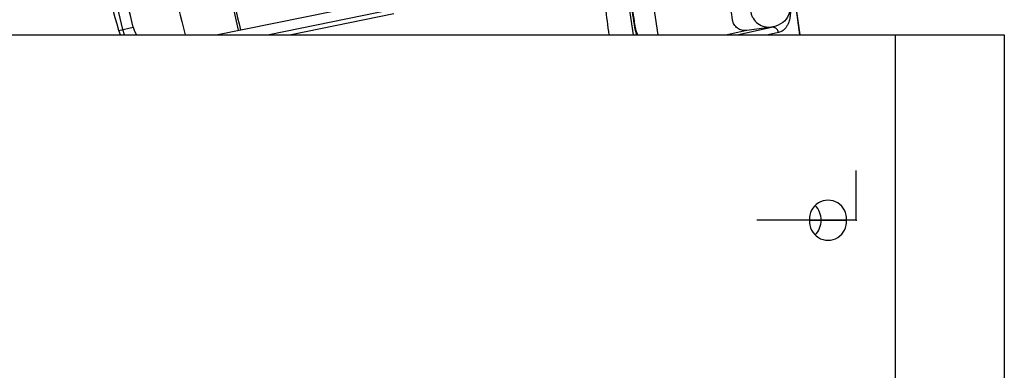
# Model space of a CAD drawing. Header units: millimetres. Extents: x -210 to 108, y 0 to 276.
# Tile 15 of 19: x 29 to 108, y 142 to 170. Entities that reach past the tile are written whole.
import ezdxf

# ---------------------------------------------------------------- set-up
doc = ezdxf.new("R2010")
doc.units = ezdxf.units.MM
doc.header["$PDSIZE"] = -1

msp = doc.modelspace()

# ---------------------------------------------------------------- linework, layer by layer
at = {"color": 7, "linetype": 'Continuous', "lineweight": 25}
for p, q in [((44.494, 168.945), (58.63, 171.821)), ((58.8, 170.984), (48.776, 168.945)), ((58.87, 170.638), (50.549, 168.945)), ((-14.233, 168.945), (108.267, 168.945)), ((36.596, 169.287), (37.772, 169.56)), ((36.729, 168.945), (36.596, 169.287)), ((37.074, 168.945), (36.94, 169.367)), ((78.375, 169.518), (78.417, 169.524)), ((87.438, 169.298), (85.838, 168.945)), ((86.643, 168.945), (89.431, 169.561)), ((89.431, 169.561), (87.438, 169.298)), ((89.994, 169.129), (89.163, 168.945)), ((89.441, 169.562), (89.431, 169.561)), ((99.467, 138.945), (99.467, 168.945)), ((108.267, 168.945), (108.267, 138.945)), ((92.501, 153.945), (95.506, 153.945))]:
    msp.add_line(p, q, dxfattribs=at)
at = {"color": 7, "linetype": 'Continuous'}
for q in [(96.267, 157.958), (88.241, 153.945)]:
    msp.add_line((96.267, 153.945), q, dxfattribs=at)
at = {"color": 7, "linetype": 'Continuous', "lineweight": 25, "flags": 128}
for points in [[(79.48, 173.703), (79.653, 172.725), (80.238, 168.945)], [(37.772, 169.56), (37.875, 169.242), (38.029, 168.945)], [(78.417, 169.524), (78.413, 169.553), (78.409, 169.576)], [(87.438, 169.298), (87.433, 169.298), (87.429, 169.297)]]:
    msp.add_lwpolyline(points, dxfattribs=at)
at = {"color": 7, "linetype": 'Continuous', "lineweight": 25}
for centre, radius, start, end in [((-29.233, 153.945), 121.894, 7.06858, 172.93142), ((-29.233, 153.945), 121.889, 7.06888, 172.93112), ((-29.233, 153.945), 108.524, 7.94474, 172.05526), ((-29.233, 153.945), 77.077, 11.5, 35.58317), ((-29.233, 153.945), 68.8, 13.11874, 26.0125), ((-29.233, 153.945), 67.946, 13.11874, 26.0125), ((-29.233, 153.945), 108.729, 8.23461, 9.35894), ((94.003, 154.058), 1.507, 355.68349, 184.31651), ((91.73, 153.966), 1.709, 359.28159, 43.49997), ((94.003, 153.832), 1.507, 175.68349, 4.31651), ((91.73, 153.924), 1.709, 316.50003, 0.71841)]:
    msp.add_arc(centre, radius, start, end, dxfattribs=at)
for points, knots in [([(76.284, 168.945), (76.1, 170.419), (75.495, 175.274), (73.443, 183.426), (70.114, 193.351), (65.673, 203.081), (60.204, 212.462), (53.732, 221.327), (46.344, 229.522), (38.149, 236.91), (29.284, 243.381), (19.904, 248.853), (10.172, 253.281), (0.253, 256.659), (-9.693, 258.983), (-19.526, 260.384), (-26.033, 260.554), (-29.233, 260.637)], [0, 0, 0, 0, 0.029223, 0.096217, 0.164912, 0.235031, 0.306257, 0.378241, 0.450609, 0.522978, 0.594962, 0.666187, 0.736306, 0.805001, 0.871996, 0.937057, 1, 1, 1, 1]), ([(33.51, 198.885), (34.229, 197.897), (35.817, 195.717), (37.882, 192.223), (39.871, 188.532), (42.164, 183.612), (44.596, 177.264), (45.836, 171.984), (46.456, 169.344)], [0, 0, 0, 0, 0.112782, 0.248852, 0.374279, 0.499752, 0.74986, 1, 1, 1, 1]), ([(31.475, 194.125), (33.088, 191.47), (36.315, 186.161), (39.841, 177.671), (41.276, 171.799), (41.974, 168.945)], [0, 0, 0, 0, 0.339453, 0.678906, 1, 1, 1, 1]), ([(36.596, 169.287), (35.863, 172.035), (34.554, 176.942), (32.442, 181.558), (31.513, 183.589)], [0, 0, 0, 0, 0.559976, 1, 1, 1, 1]), ([(86.273, 170.145), (86.185, 170.757), (86.027, 171.849), (85.847, 172.937), (85.767, 173.416)], [0, 0, 0, 0, 0.559999, 1, 1, 1, 1]), ([(78.417, 169.524), (78.359, 169.918), (78.255, 170.622), (78.141, 171.324), (78.09, 171.633)], [0, 0, 0, 0, 0.56, 1, 1, 1, 1]), ([(87.744, 170.833), (87.763, 170.738), (87.802, 170.546), (87.974, 170.195), (88.307, 169.831), (88.844, 169.563), (89.235, 169.562), (89.431, 169.561)], [0, 0, 0, 0, 0.125465, 0.251186, 0.500358, 0.750057, 1, 1, 1, 1]), ([(90.908, 171.25), (90.911, 171.227), (90.917, 171.181), (90.922, 171.095), (90.917, 170.818), (90.734, 170.315), (90.295, 169.836), (89.85, 169.681), (89.595, 169.592)], [0, 0, 0, 0, 0.0061289, 0.0125199, 0.0262459, 0.116739, 0.4933043, 1, 1, 1, 1]), ([(90.923, 171.252), (90.929, 171.204), (90.942, 171.099), (90.952, 170.954), (90.955, 170.814), (90.951, 170.668), (90.94, 170.52), (90.916, 170.337), (90.876, 170.152), (90.807, 169.93), (90.708, 169.704), (90.534, 169.439), (90.297, 169.219), (90.095, 169.159), (89.994, 169.129)], [0, 0, 0, 0, 0.011715, 0.02535, 0.042264, 0.063186, 0.091791, 0.125922, 0.188493, 0.250824, 0.366653, 0.500345, 0.750124, 1, 1, 1, 1]), ([(87.429, 169.297), (87.296, 169.294), (87.029, 169.288), (86.66, 169.465), (86.43, 169.711), (86.312, 169.95), (86.286, 170.08), (86.273, 170.145)], [0, 0, 0, 0, 0.25034, 0.499759, 0.749142, 0.874835, 1, 1, 1, 1]), ([(78.538, 168.945), (78.513, 169), (78.44, 169.163), (78.401, 169.376), (78.375, 169.518)], [0, 0, 0, 0, 0.333873, 1, 1, 1, 1]), ([(78.614, 168.945), (78.612, 168.947), (78.561, 169.02), (78.501, 169.19), (78.437, 169.409), (78.419, 169.521), (78.409, 169.576)], [0, 0, 0, 0, 0.011692, 0.534775, 0.770475, 1, 1, 1, 1]), ([(78.598, 168.945), (78.563, 169.02), (78.508, 169.137), (78.448, 169.345), (78.427, 169.465), (78.417, 169.524)], [0, 0, 0, 0, 0.468547, 0.737221, 1, 1, 1, 1]), ([(89.994, 169.129), (89.979, 169.191), (89.957, 169.285), (89.88, 169.392), (89.82, 169.45), (89.756, 169.494), (89.683, 169.532), (89.574, 169.566), (89.488, 169.563), (89.441, 169.562)], [0, 0, 0, 0, 0.242415, 0.371253, 0.501733, 0.564129, 0.671423, 0.819818, 1, 1, 1, 1]), ([(89.451, 169.564), (89.45, 169.564), (89.446, 169.563), (89.443, 169.563), (89.441, 169.562)], [0, 0, 0, 0, 0.500001, 1, 1, 1, 1]), ([(89.595, 169.592), (89.551, 169.584), (89.484, 169.572), (89.46, 169.566), (89.451, 169.564)], [0, 0, 0, 0, 0.64599, 1, 1, 1, 1])]:
    msp.add_open_spline(points, degree=3, knots=knots, dxfattribs=at)
at = {"color": 7, "linetype": 'Continuous'}
msp.add_point((96.267, 153.945), dxfattribs=at)

doc.saveas('drawing.dxf')
